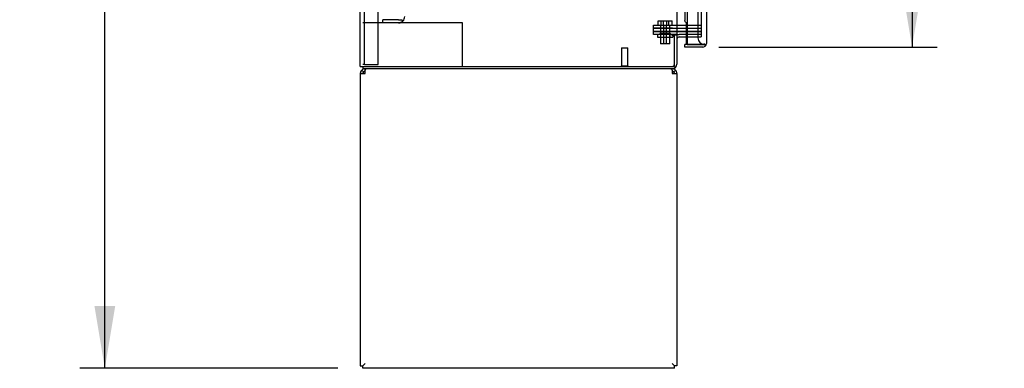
# Model space of a CAD drawing. Header units: inches. Extents: x 2 to 538, y -2 to 358.
# Tile 1 of 43: x 34 to 73, y 136 to 150. Entities that reach past the tile are written whole.
import ezdxf
from ezdxf.enums import TextEntityAlignment as Align
from ezdxf.lldxf.tags import DXFTag

# ---------------------------------------------------------------- set-up
doc = ezdxf.new("R2010")
doc.units = ezdxf.units.IN
doc.header["$MEASUREMENT"] = 0
for name, color, linetype in [('COM43135', 7, 'Continuous'), ('COM50521', 7, 'Continuous'), ('COM52167-7', 7, 'Continuous'), ('COM52168-7', 7, 'Continuous'), ('COM54928-3', 7, 'Continuous'), ('COM55702-64', 7, 'Continuous'), ('COM70096', 7, 'Continuous'), ('COM70099', 7, 'Continuous'), ('COM70219', 7, 'Continuous'), ('COM71156-3', 7, 'Continuous'), ('COM71159-5', 7, 'Continuous'), ('Default', 7, 'Continuous'), ('GSK86006', 7, 'Continuous'), ('NTS16540', 7, 'Continuous'), ('SCC180005', 7, 'Continuous'), ('STD21878', 7, 'Continuous')]:
    doc.layers.add(name, color=color, linetype=linetype)
doc.styles.add('SEACAD_Times_New_Roman', font='times.ttf')
tags = doc.linetypes.add('HIDDEN2', pattern=[0.1875, 0.125, -0.0625]).pattern_tags.tags
tags[6:7] = [DXFTag(74, 4), DXFTag(75, 0), DXFTag(340, '0'), DXFTag(46, 0.0), DXFTag(50, 0.0), DXFTag(44, 0.0), DXFTag(45, 0.0)]
tags[4:5] = [DXFTag(74, 4), DXFTag(75, 0), DXFTag(340, '0'), DXFTag(46, 0.0), DXFTag(50, 0.0), DXFTag(44, 0.0), DXFTag(45, 0.0)]
doc.dimstyles.new('HAMMOND_(STH_-_540x360)', dxfattribs={"dimtxt": 2, "dimasz": 2.5, "dimexe": 1, "dimexo": 1, "dimgap": 0.5, "dimtad": 0, "dimtih": 1, "dimtoh": 1, "dimzin": 0, "dimdsep": 46, "dimtxsty": 'SEACAD_Times_New_Roman', "dimblk1": '_SE_FILLED', "dimblk2": '_SE_FILLED', "dimsah": 1, "dimcen": 1, "dimadec": 0, "dimazin": 0, "dimtfac": 0.8, "dimtofl": 0, "dimtmove": 0, "dimatfit": 3, "dimfxl": 0, "dimtolj": 1, "dimtzin": 0, "dimarcsym": 0})

# ---------------------------------------------------------------- blocks, each defined once
blk = doc.blocks.new('SE3')
at = {"layer": 'COM43135', "color": 7, "linetype": 'HIDDEN2'}
for p, q in [((48.275, 150.208), (48.275, 150.333)), ((48.9, 150.333), (48.275, 150.333)), ((48.9, 150.208), (48.275, 150.208)), ((48.9, 150.333), (48.9, 150.333)), ((48.9, 150.333), (49.027, 150.333)), ((49.027, 150.333), (49.078, 150.282))]:
    blk.add_line(p, q, dxfattribs=at)
for start, end in [(315.4399, 359.8781), (270, 315.4399)]:
    blk.add_arc((48.9, 150.458), 0.25, start, end, dxfattribs=at)
at = {"layer": 'COM50521', "color": 7, "linetype": 'HIDDEN2'}
for p, q in [((48.275, 150.208), (47.463, 150.208)), ((51.32, 150.208), (48.9, 150.208)), ((51.463, 150.208), (51.32, 150.208)), ((51.463, 148.458), (51.463, 150.208))]:
    blk.add_line(p, q, dxfattribs=at)
at = {"layer": 'COM52167-7', "color": 7, "linetype": 'HIDDEN2'}
blk.add_arc((60.687, 150.307), 0.224, 173.8698, 180.203, dxfattribs=at)
at = {"layer": 'COM52168-7', "color": 7, "linetype": 'Continuous'}
for p, q in [((60.473, 219.73), (60.473, 149.333)), ((61.243, 219.682), (61.243, 149.381)), ((60.437, 149.333), (60.437, 149.643)), ((60.368, 149.238), (60.368, 149.333)), ((61.1, 149.333), (60.368, 149.333)), ((61.1, 149.238), (60.368, 149.238)), ((60.473, 149.333), (60.437, 149.333)), ((60.473, 149.333), (61.1, 149.333)), ((61.1, 149.333), (61.1, 149.333)), ((61.1, 149.333), (61.213, 149.333)), ((61.1, 149.333), (61.162, 149.333)), ((61.162, 149.333), (61.213, 149.294)), ((61.243, 149.381), (61.243, 149.381)), ((61.243, 149.38), (61.243, 149.381)), ((61.243, 149.381), (61.243, 149.381))]:
    blk.add_line(p, q, dxfattribs=at)
at = {"layer": 'COM52168-7', "color": 7, "linetype": 'HIDDEN2'}
for p, q in [((60.368, 186.969), (60.368, 150.306)), ((60.437, 149.643), (60.437, 150.208))]:
    blk.add_line(p, q, dxfattribs=at)
at = {"layer": 'COM52168-7', "color": 7, "linetype": 'Continuous'}
for start, end in [(270, 322.4964), (322.4964, 359.8439), (359.9238, 0)]:
    blk.add_arc((61.1, 149.381), 0.143, start, end, dxfattribs=at)
at = {"layer": 'COM52168-7', "color": 7, "linetype": 'HIDDEN2'}
blk.add_open_spline([(60.437, 150.208), (60.424, 150.218), (60.412, 150.228), (60.392, 150.249), (60.384, 150.259), (60.372, 150.279), (60.369, 150.29), (60.368, 150.302), (60.368, 150.304), (60.368, 150.306)], degree=3, knots=[0, 0, 0, 0, 0.25, 0.25, 0.5, 0.5, 0.75, 0.75, 0.7970406, 0.7970406, 0.7970406, 0.7970406], dxfattribs=at)
at = {"layer": 'COM52168-7', "color": 7, "linetype": 'Continuous'}
blk.add_open_spline([(61.213, 149.333), (61.223, 149.341), (61.23, 149.349), (61.238, 149.361), (61.239, 149.365), (61.242, 149.373), (61.243, 149.377), (61.243, 149.381)], degree=3, knots=[0, 0, 0, 0, 0.5, 0.5, 0.75, 0.75, 1, 1, 1, 1], dxfattribs=at)
at = {"layer": 'COM54928-3', "color": 7, "linetype": 'Continuous'}
for p, q in [((47.368, 148.173), (47.368, 136.458)), ((47.368, 148.173), (47.558, 148.173)), ((47.49, 148.24), (47.423, 148.307)), ((47.558, 148.307), (47.558, 148.363)), ((47.558, 148.173), (47.558, 148.307)), ((59.866, 148.307), (59.866, 148.363)), ((59.866, 148.307), (59.866, 148.173)), ((59.866, 148.173), (60.056, 148.173)), ((59.933, 148.24), (60, 148.307)), ((60.056, 148.173), (60.056, 136.458)), ((47.463, 136.458), (47.558, 136.553)), ((47.463, 136.458), (47.558, 136.553)), ((59.961, 136.458), (59.866, 136.553)), ((59.961, 136.458), (59.866, 136.553)), ((47.368, 136.458), (47.463, 136.458)), ((47.463, 136.363), (47.463, 136.458)), ((59.961, 136.363), (47.463, 136.363)), ((60.056, 136.458), (59.961, 136.458)), ((59.961, 136.363), (59.961, 136.458))]:
    blk.add_line(p, q, dxfattribs=at)
for centre, radius, start, end in [((47.558, 148.173), 0.19, 135, 180), ((47.558, 148.173), 0.19, 90, 135), ((47.558, 148.173), 0.095, 135, 180), ((47.558, 148.173), 0.095, 90, 135), ((59.866, 148.173), 0.19, 45, 90), ((59.866, 148.173), 0.095, 45, 90), ((59.866, 148.173), 0.095, 0, 45), ((59.866, 148.173), 0.19, 0, 45)]:
    blk.add_arc(centre, radius, start, end, dxfattribs=at)
for points in [[(47.632, 148.363), (47.62, 148.363), (47.607, 148.358), (47.583, 148.339), (47.57, 148.325), (47.558, 148.307)], [(59.866, 148.307), (59.853, 148.325), (59.841, 148.339), (59.816, 148.358), (59.803, 148.363), (59.791, 148.363)]]:
    blk.add_open_spline(points, degree=3, knots=[0, 0, 0, 0, 0.5, 0.5, 1, 1, 1, 1], dxfattribs=at)
at = {"layer": 'COM55702-64', "color": 7, "linetype": 'HIDDEN2'}
for p, q in [((47.535, 148.54), (47.535, 220.29)), ((48.088, 148.54), (48.088, 220.29)), ((47.535, 148.54), (47.463, 148.54)), ((47.535, 148.54), (47.65, 148.54)), ((47.65, 148.54), (47.9, 148.54)), ((47.9, 148.54), (48.088, 148.54))]:
    blk.add_line(p, q, dxfattribs=at)
at = {"layer": 'COM70096', "color": 7, "linetype": 'HIDDEN2'}
for p, q in [((59.124, 149.738), (59.124, 149.863)), ((59.124, 149.863), (59.874, 149.863)), ((59.866, 149.738), (59.124, 149.738)), ((61.023, 149.863), (59.874, 149.863))]:
    blk.add_line(p, q, dxfattribs=at)
at = {"layer": 'COM70099', "color": 7, "linetype": 'HIDDEN2'}
for p, q in [((59.124, 149.988), (59.124, 150.113)), ((59.124, 150.113), (59.874, 150.113)), ((59.874, 149.988), (59.124, 149.988)), ((59.874, 150.113), (61.023, 150.113)), ((59.874, 149.988), (61.023, 149.988))]:
    blk.add_line(p, q, dxfattribs=at)
at = {"layer": 'COM70219', "color": 7, "linetype": 'HIDDEN2'}
for p, q in [((60.898, 218.999), (60.898, 149.852)), ((60.898, 149.852), (60.898, 149.602)), ((61.148, 149.381), (61.148, 149.352))]:
    blk.add_line(p, q, dxfattribs=at)
blk.add_arc((61.148, 149.602), 0.25, 180, 270, dxfattribs=at)
at = {"layer": 'COM71156-3', "color": 7, "linetype": 'Continuous'}
for p, q in [((60.056, 149.708), (59.961, 149.708)), ((60.056, 149.708), (60.056, 148.553)), ((60.151, 149.643), (60.473, 149.643)), ((47.463, 148.458), (47.463, 148.363)), ((59.866, 148.363), (47.463, 148.363))]:
    blk.add_line(p, q, dxfattribs=at)
at = {"layer": 'COM71156-3', "color": 7, "linetype": 'HIDDEN2'}
for p in [(60.473, 149.643), (61.023, 149.738)]:
    blk.add_line(p, (61.023, 149.643), dxfattribs=at)
at = {"layer": 'COM71156-3', "color": 7, "linetype": 'Continuous'}
for centre, radius, start, end in [((60.151, 149.548), 0.19, 90, 122.6369), ((60.151, 149.548), 0.095, 90, 180), ((59.866, 148.553), 0.19, 270, 0)]:
    blk.add_arc(centre, radius, start, end, dxfattribs=at)
at = {"layer": 'COM71156-3', "color": 7, "linetype": 'HIDDEN2'}
blk.add_arc((59.866, 148.553), 0.095, 270, 0, dxfattribs=at)
at = {"layer": 'COM71159-5', "color": 7, "linetype": 'Continuous'}
for p, q in [((47.368, 148.458), (47.368, 220.393)), ((60.056, 219.113), (60.056, 149.738)), ((60.056, 149.738), (59.866, 149.738)), ((59.866, 149.708), (59.961, 149.708)), ((59.961, 148.458), (59.961, 149.708)), ((60.056, 149.738), (60.151, 149.738)), ((60.473, 149.738), (60.151, 149.738)), ((47.368, 148.458), (47.558, 148.458)), ((47.558, 148.458), (59.961, 148.458))]:
    blk.add_line(p, q, dxfattribs=at)
at = {"layer": 'COM71159-5', "color": 7, "linetype": 'HIDDEN2'}
for p, q in [((61.023, 219.113), (61.023, 149.738)), ((61.023, 149.738), (60.473, 149.738))]:
    blk.add_line(p, q, dxfattribs=at)
at = {"layer": 'COM71159-5', "color": 7, "linetype": 'Continuous'}
blk.add_arc((59.866, 149.723), 0.015, 90, 270, dxfattribs=at)
at = {"layer": 'GSK86006', "color": 7, "linetype": 'HIDDEN2'}
for p, q in [((59.124, 149.863), (59.124, 149.988)), ((59.124, 149.988), (59.874, 149.988)), ((59.874, 149.988), (61.023, 149.988)), ((59.874, 149.863), (59.124, 149.863)), ((59.874, 149.863), (61.023, 149.863))]:
    blk.add_line(p, q, dxfattribs=at)
at = {"layer": 'NTS16540', "color": 7, "linetype": 'HIDDEN2'}
for p, q in [((59.273, 149.738), (59.273, 149.638)), ((59.273, 149.638), (59.398, 149.638)), ((59.376, 149.768), (59.376, 149.738)), ((59.511, 149.778), (59.386, 149.778)), ((59.398, 149.738), (59.398, 149.638)), ((59.398, 149.638), (59.898, 149.638)), ((59.501, 149.768), (59.501, 149.738)), ((59.784, 149.778), (59.511, 149.778)), ((59.669, 149.738), (59.669, 149.768)), ((59.773, 149.738), (59.773, 149.638)), ((59.794, 149.738), (59.794, 149.768)), ((59.898, 149.708), (59.898, 149.638))]:
    blk.add_line(p, q, dxfattribs=at)
at = {"layer": 'NTS16540', "color": 7, "linetype": 'Continuous'}
blk.add_line((59.898, 149.738), (59.898, 149.708), dxfattribs=at)
at = {"layer": 'NTS16540', "color": 7, "linetype": 'HIDDEN2'}
for centre, start, end in [((59.386, 149.768), 90, 180), ((59.511, 149.768), 90, 180), ((59.659, 149.768), 0, 90), ((59.784, 149.768), 0, 90)]:
    blk.add_arc(centre, 0.01, start, end, dxfattribs=at)
at = {"layer": 'SCC180005', "color": 7, "linetype": 'HIDDEN2'}
for p, q in [((59.307, 150.287), (59.432, 150.287)), ((59.307, 150.113), (59.307, 150.287)), ((59.4, 150.113), (59.4, 149.363)), ((59.432, 150.287), (59.648, 150.287)), ((59.432, 150.113), (59.432, 150.287)), ((59.523, 150.113), (59.523, 150.287)), ((59.525, 150.113), (59.525, 149.363)), ((59.646, 149.363), (59.646, 150.113)), ((59.648, 150.287), (59.864, 150.287)), ((59.648, 150.113), (59.648, 150.287)), ((59.739, 150.113), (59.739, 150.287)), ((59.771, 149.363), (59.771, 150.113)), ((59.864, 150.113), (59.864, 150.287)), ((59.525, 149.363), (59.4, 149.363)), ((59.771, 149.363), (59.525, 149.363))]:
    blk.add_line(p, q, dxfattribs=at)
at = {"layer": 'STD21878', "color": 7, "linetype": 'HIDDEN2'}
for p, q in [((57.836, 149.208), (58.086, 149.208)), ((57.836, 149.208), (57.836, 148.489)), ((58.086, 148.489), (58.086, 149.208)), ((57.82, 148.489), (58.101, 148.489)), ((57.82, 148.489), (57.82, 148.458)), ((58.101, 148.458), (58.101, 148.489))]:
    blk.add_line(p, q, dxfattribs=at)
blk = doc.blocks.new('DMBLK3689')
at = {"layer": 'Default', "linetype": 'Continuous'}
for points in [[(36.713, 217.988), (37.547, 217.988), (37.13, 220.488)], [(36.713, 138.863), (37.13, 136.363), (37.547, 138.863)]]:
    blk.add_hatch(color=7, dxfattribs=at).paths.add_polyline_path(points)
at = {"layer": 'Default', "color": 7, "linetype": 'Continuous'}
for p, q in [((46.463, 220.488), (36.13, 220.488)), ((37.13, 180.125), (37.13, 220.488)), ((37.13, 136.363), (37.13, 177.425)), ((46.463, 136.363), (36.13, 136.363))]:
    blk.add_line(p, q, dxfattribs=at)
at = {"layer": 'Default', "color": 7, "linetype": 'Continuous', "style": 'SEACAD_Times_New_Roman'}
blk.add_text('84.13', height=2, dxfattribs=at).set_placement((33.718, 179.425), align=Align.TOP_LEFT)
blk = doc.blocks.new('_SE_FILLED')
at = {"color": 0}
blk.add_line((0, 0), (-1, 0), dxfattribs=at)
blk.add_solid([(0, 0), (-1, -0.1665), (-1, 0.1665), (0, 0)], dxfattribs=at)
blk = doc.blocks.new('DMBLK3696')
at = {"layer": 'Default', "linetype": 'Continuous'}
for points in [[(69.898, 217.325), (69.481, 219.825), (69.065, 217.325)], [(69.898, 151.738), (69.065, 151.738), (69.481, 149.238)]]:
    blk.add_hatch(color=7, dxfattribs=at).paths.add_polyline_path(points)
at = {"layer": 'Default', "color": 7, "linetype": 'Continuous'}
for p, q in [((62.1, 219.825), (70.481, 219.825)), ((69.481, 219.825), (69.481, 186.231)), ((69.481, 180.531), (69.481, 149.238)), ((61.734, 149.238), (70.481, 149.238))]:
    blk.add_line(p, q, dxfattribs=at)
at = {"layer": 'Default', "color": 7, "linetype": 'Continuous', "style": 'SEACAD_Times_New_Roman'}
for s, p in [('70.59', (66.069, 185.531)), ('DOOR ', (64.908, 182.531))]:
    blk.add_text(s, height=2, dxfattribs=at).set_placement(p, align=Align.TOP_LEFT)

msp = doc.modelspace()

# ---------------------------------------------------------------- block references
at = {"layer": 'Default'}
msp.add_blockref('SE3', (0, 0), dxfattribs=at)

# ---------------------------------------------------------------- dimensions: what is measured, and where the dimension line sits
at = {"layer": 'Default', "color": 7, "linetype": 'Continuous'}
for base, p1, p2, angle, text, picture, middle, dimtype in [((37.129852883, 136.362765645), (47.462741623, 136.362765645), (47.462662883, 220.487765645), 90.000053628, '\\A1;<>', 'DMBLK3689', (37.129852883, 178.425265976), 161), ((69.481, 149.238), (61.1, 219.825), (60.734, 149.238), 90, '\\A1;<>\\PDOOR ', 'DMBLK3696', (69.481, 184.531), 160)]:
    dim = msp.add_linear_dim(base=base, p1=p1, p2=p2, angle=angle, text=text, dimstyle='HAMMOND_(STH_-_540x360)', dxfattribs=at)
    dim.commit()
    dim.dimension.update_dxf_attribs({"geometry": picture, "text_midpoint": middle, "dimtype": dimtype})

doc.saveas('drawing.dxf')
